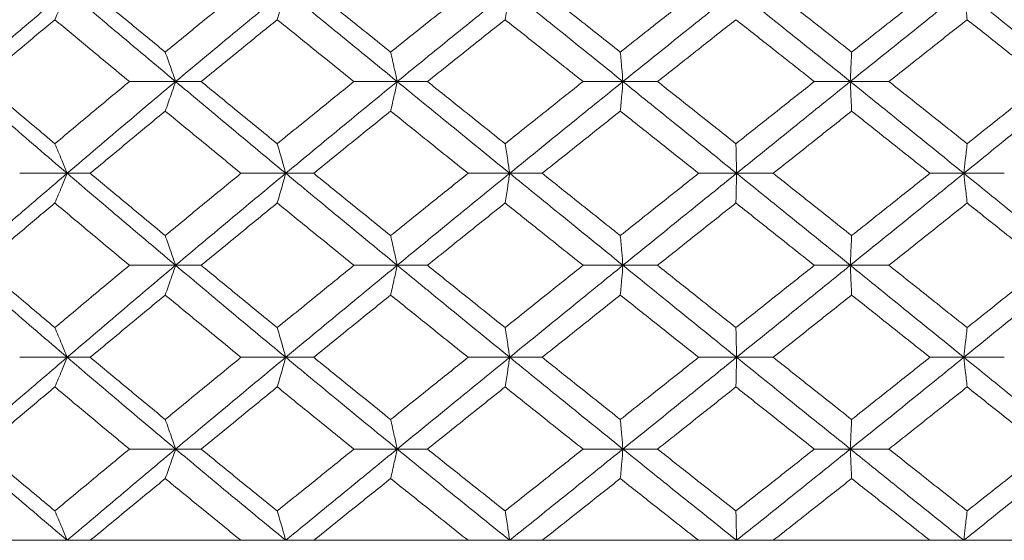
# Model space of a CAD drawing. Header units: inches. Extents: x -4.2 to 22.3, y -10.2 to 17.4.
# Tile 67 of 121: x 5.008 to 5.662, y -0.512 to -0.167. Entities that reach past the tile are written whole.
import ezdxf

# ---------------------------------------------------------------- set-up
doc = ezdxf.new("R2010")
doc.units = ezdxf.units.IN
doc.header["$MEASUREMENT"] = 0

msp = doc.modelspace()

# ---------------------------------------------------------------- linework, layer by layer
at = {"color": 7, "linetype": 'Continuous', "lineweight": 15}
for p, q in [((5.11144, -0.2077), (5.08077, -0.2077)), ((5.11144, -0.2077), (5.12842, -0.2077)), ((5.2586, -0.2077), (5.22987, -0.2077)), ((5.2586, -0.2077), (5.27869, -0.2077)), ((5.4085, -0.2077), (5.38204, -0.2077)), ((5.4085, -0.2077), (5.4315, -0.2077)), ((5.55952, -0.2077), (5.5356, -0.2077)), ((5.55952, -0.2077), (5.58515, -0.2077)), ((5.0394, -0.26866), (5.00788, -0.26866)), ((5.0394, -0.26866), (5.05475, -0.26866)), ((5.18457, -0.26866), (5.15483, -0.26866)), ((5.18457, -0.26866), (5.20314, -0.26866)), ((5.33331, -0.26866), (5.30567, -0.26866)), ((5.33331, -0.26866), (5.35488, -0.26866)), ((5.48398, -0.26866), (5.45875, -0.26866)), ((5.48398, -0.26866), (5.50832, -0.26866)), ((5.63493, -0.26866), (5.61238, -0.26866)), ((5.63493, -0.26866), (5.66178, -0.26866)), ((5.11144, -0.32978), (5.08077, -0.32978)), ((5.11144, -0.32978), (5.12842, -0.32978)), ((5.2586, -0.32978), (5.22987, -0.32978)), ((5.2586, -0.32978), (5.27869, -0.32978)), ((5.4085, -0.32978), (5.38204, -0.32978)), ((5.4085, -0.32978), (5.4315, -0.32978)), ((5.55952, -0.32978), (5.5356, -0.32978)), ((5.55952, -0.32978), (5.58515, -0.32978)), ((5.0394, -0.3909), (5.00788, -0.3909)), ((5.0394, -0.3909), (5.05475, -0.3909)), ((5.18457, -0.3909), (5.15483, -0.3909)), ((5.18457, -0.3909), (5.20314, -0.3909)), ((5.33331, -0.3909), (5.30567, -0.3909)), ((5.33331, -0.3909), (5.35488, -0.3909)), ((5.48398, -0.3909), (5.45875, -0.3909)), ((5.48398, -0.3909), (5.50832, -0.3909)), ((5.63493, -0.3909), (5.61238, -0.3909)), ((5.63493, -0.3909), (5.66178, -0.3909)), ((5.11144, -0.45186), (5.08077, -0.45186)), ((5.11144, -0.45186), (5.12842, -0.45186)), ((5.2586, -0.45186), (5.22987, -0.45186)), ((5.2586, -0.45186), (5.27869, -0.45186)), ((5.4085, -0.45186), (5.38204, -0.45186)), ((5.4085, -0.45186), (5.4315, -0.45186)), ((5.55952, -0.45186), (5.5356, -0.45186)), ((5.55952, -0.45186), (5.58515, -0.45186)), ((4.04171, -0.51248), (5.50971, -0.51248)), ((5.00788, -0.51248), (4.91135, -0.51248)), ((5.15483, -0.51248), (5.05475, -0.51248)), ((5.30567, -0.51248), (5.20314, -0.51248)), ((5.45875, -0.51248), (5.35488, -0.51248)), ((5.61238, -0.51248), (5.50832, -0.51248)), ((5.50971, -0.51248), (6.97771, -0.51248)), ((5.76489, -0.51248), (5.66178, -0.51248))]:
    msp.add_line(p, q, dxfattribs=at)
for points, knots in [([(4.96864, -0.2077), (4.98176, -0.19635), (5.00516, -0.17611), (5.02895, -0.15594), (5.0394, -0.14708)], [0, 0, 0, 0, 0.560759, 1, 1, 1, 1]), ([(5.03125, -0.16659), (5.03201, -0.16479), (5.03355, -0.16119), (5.03627, -0.15471), (5.03821, -0.14997), (5.0394, -0.14708)], [0, 0, 0, 0, 0.279852, 0.559705, 1, 1, 1, 1]), ([(5.11144, -0.2077), (5.09791, -0.19635), (5.07377, -0.17611), (5.04989, -0.15594), (5.0394, -0.14708)], [0, 0, 0, 0, 0.560759, 1, 1, 1, 1]), ([(5.10454, -0.1881), (5.09521, -0.18043), (5.07856, -0.16674), (5.06202, -0.15308), (5.05475, -0.14708)], [0, 0, 0, 0, 0.560541, 1, 1, 1, 1]), ([(5.10454, -0.1881), (5.1139, -0.18043), (5.13059, -0.16674), (5.14743, -0.15308), (5.15483, -0.14708)], [0, 0, 0, 0, 0.560541, 1, 1, 1, 1]), ([(5.11144, -0.2077), (5.12503, -0.19635), (5.14926, -0.17611), (5.1738, -0.15594), (5.18457, -0.14708)], [0, 0, 0, 0, 0.560759, 1, 1, 1, 1]), ([(5.17894, -0.16659), (5.17947, -0.16479), (5.18053, -0.16119), (5.18241, -0.15471), (5.18375, -0.14997), (5.18457, -0.14708)], [0, 0, 0, 0, 0.279852, 0.559704, 1, 1, 1, 1]), ([(5.2586, -0.2077), (5.24472, -0.19635), (5.21997, -0.17611), (5.19538, -0.15594), (5.18457, -0.14708)], [0, 0, 0, 0, 0.560759, 1, 1, 1, 1]), ([(5.25425, -0.1881), (5.24468, -0.18043), (5.22761, -0.16674), (5.21061, -0.15308), (5.20314, -0.14708)], [0, 0, 0, 0, 0.560541, 1, 1, 1, 1]), ([(5.25425, -0.1881), (5.26383, -0.18043), (5.28093, -0.16674), (5.29812, -0.15308), (5.30567, -0.14708)], [0, 0, 0, 0, 0.560541, 1, 1, 1, 1]), ([(5.2586, -0.2077), (5.27251, -0.19635), (5.29732, -0.17611), (5.32233, -0.15594), (5.33331, -0.14708)], [0, 0, 0, 0, 0.560759, 1, 1, 1, 1]), ([(5.33025, -0.16659), (5.33054, -0.16479), (5.33111, -0.16119), (5.33213, -0.15471), (5.33286, -0.14997), (5.33331, -0.14708)], [0, 0, 0, 0, 0.279853, 0.559705, 1, 1, 1, 1]), ([(5.4085, -0.2077), (5.39444, -0.19635), (5.36935, -0.17611), (5.34431, -0.15594), (5.33331, -0.14708)], [0, 0, 0, 0, 0.560759, 1, 1, 1, 1]), ([(5.40675, -0.1881), (5.39706, -0.18043), (5.37976, -0.16674), (5.36248, -0.15308), (5.35488, -0.14708)], [0, 0, 0, 0, 0.560541, 1, 1, 1, 1]), ([(5.40675, -0.1881), (5.41645, -0.18043), (5.43376, -0.16674), (5.45112, -0.15308), (5.45875, -0.14708)], [0, 0, 0, 0, 0.5605412, 1, 1, 1, 1]), ([(5.4085, -0.2077), (5.42259, -0.19635), (5.4477, -0.17611), (5.47291, -0.15594), (5.48398, -0.14708)], [0, 0, 0, 0, 0.560759, 1, 1, 1, 1]), ([(5.55952, -0.2077), (5.54542, -0.19635), (5.52026, -0.17611), (5.49505, -0.15594), (5.48398, -0.14708)], [0, 0, 0, 0, 0.560759, 1, 1, 1, 1]), ([(5.56039, -0.1881), (5.55067, -0.18043), (5.53333, -0.16674), (5.51596, -0.15308), (5.50832, -0.14708)], [0, 0, 0, 0, 0.560541, 1, 1, 1, 1]), ([(5.55952, -0.2077), (5.57362, -0.19635), (5.59876, -0.17611), (5.62389, -0.15594), (5.63493, -0.14708)], [0, 0, 0, 0, 0.560759, 1, 1, 1, 1]), ([(5.56039, -0.1881), (5.5701, -0.18043), (5.58743, -0.16674), (5.60477, -0.15308), (5.61238, -0.14708)], [0, 0, 0, 0, 0.5605412, 1, 1, 1, 1]), ([(5.6371, -0.16659), (5.6369, -0.16479), (5.63649, -0.16119), (5.63576, -0.15471), (5.63525, -0.14997), (5.63493, -0.14708)], [0, 0, 0, 0, 0.279853, 0.559705, 1, 1, 1, 1]), ([(5.70999, -0.2077), (5.69601, -0.19635), (5.67106, -0.17611), (5.64596, -0.15594), (5.63493, -0.14708)], [0, 0, 0, 0, 0.560759, 1, 1, 1, 1]), ([(4.98233, -0.2077), (4.99142, -0.20001), (5.00764, -0.18629), (5.02404, -0.1726), (5.03125, -0.16659)], [0, 0, 0, 0, 0.560476, 1, 1, 1, 1]), ([(5.08077, -0.2077), (5.07148, -0.20001), (5.05492, -0.18629), (5.03848, -0.1726), (5.03125, -0.16659)], [0, 0, 0, 0, 0.560476, 1, 1, 1, 1]), ([(5.12842, -0.2077), (5.13783, -0.20001), (5.1546, -0.18629), (5.17151, -0.1726), (5.17894, -0.16659)], [0, 0, 0, 0, 0.560476, 1, 1, 1, 1]), ([(5.22987, -0.2077), (5.22033, -0.20001), (5.20332, -0.18629), (5.18638, -0.1726), (5.17894, -0.16659)], [0, 0, 0, 0, 0.560476, 1, 1, 1, 1]), ([(5.27869, -0.2077), (5.2883, -0.20001), (5.30545, -0.18629), (5.32268, -0.1726), (5.33025, -0.16659)], [0, 0, 0, 0, 0.560476, 1, 1, 1, 1]), ([(5.38204, -0.2077), (5.37235, -0.20001), (5.35508, -0.18629), (5.33783, -0.1726), (5.33025, -0.16659)], [0, 0, 0, 0, 0.560476, 1, 1, 1, 1]), ([(5.4315, -0.2077), (5.44121, -0.20001), (5.45853, -0.18629), (5.4759, -0.1726), (5.48353, -0.16659)], [0, 0, 0, 0, 0.560476, 1, 1, 1, 1]), ([(5.5356, -0.2077), (5.52588, -0.20001), (5.50853, -0.18629), (5.49117, -0.1726), (5.48353, -0.16659)], [0, 0, 0, 0, 0.560476, 1, 1, 1, 1]), ([(5.58515, -0.2077), (5.59486, -0.20001), (5.61218, -0.18629), (5.62949, -0.1726), (5.6371, -0.16659)], [0, 0, 0, 0, 0.560476, 1, 1, 1, 1]), ([(5.68888, -0.2077), (5.67923, -0.20001), (5.662, -0.18629), (5.6447, -0.1726), (5.6371, -0.16659)], [0, 0, 0, 0, 0.5604759, 1, 1, 1, 1]), ([(5.10454, -0.1881), (5.10519, -0.1899), (5.10648, -0.1935), (5.10879, -0.20002), (5.11043, -0.20478), (5.11144, -0.2077)], [0, 0, 0, 0, 0.279357, 0.55871, 1, 1, 1, 1]), ([(5.25425, -0.1881), (5.25465, -0.1899), (5.25547, -0.1935), (5.25692, -0.20002), (5.25796, -0.20478), (5.2586, -0.2077)], [0, 0, 0, 0, 0.279356, 0.558712, 1, 1, 1, 1]), ([(5.40675, -0.1881), (5.40692, -0.1899), (5.40725, -0.1935), (5.40783, -0.20002), (5.40825, -0.20478), (5.4085, -0.2077)], [0, 0, 0, 0, 0.279354, 0.55871, 1, 1, 1, 1]), ([(5.56039, -0.1881), (5.5603, -0.1899), (5.56014, -0.1935), (5.55985, -0.20002), (5.55965, -0.20478), (5.55952, -0.2077)], [0, 0, 0, 0, 0.279355, 0.55871, 1, 1, 1, 1]), ([(5.0394, -0.26866), (5.02609, -0.25726), (5.00236, -0.23692), (4.97894, -0.21662), (4.96864, -0.2077)], [0, 0, 0, 0, 0.560458, 1, 1, 1, 1]), ([(5.03125, -0.24897), (5.02207, -0.24126), (5.0057, -0.22749), (4.98947, -0.21374), (4.98233, -0.2077)], [0, 0, 0, 0, 0.560339, 1, 1, 1, 1]), ([(5.03125, -0.24897), (5.04046, -0.24126), (5.05689, -0.22749), (5.07348, -0.21374), (5.08077, -0.2077)], [0, 0, 0, 0, 0.5603386, 1, 1, 1, 1]), ([(5.0394, -0.26866), (5.05277, -0.25726), (5.07663, -0.23692), (5.10081, -0.21662), (5.11144, -0.2077)], [0, 0, 0, 0, 0.560458, 1, 1, 1, 1]), ([(5.10454, -0.22733), (5.10519, -0.22553), (5.10648, -0.22192), (5.10878, -0.21539), (5.11043, -0.21062), (5.11144, -0.2077)], [0, 0, 0, 0, 0.279166, 0.558335, 1, 1, 1, 1]), ([(5.18457, -0.26866), (5.17085, -0.25726), (5.14637, -0.23692), (5.1221, -0.21662), (5.11144, -0.2077)], [0, 0, 0, 0, 0.560458, 1, 1, 1, 1]), ([(5.17894, -0.24897), (5.16948, -0.24126), (5.15259, -0.22749), (5.1358, -0.21374), (5.12842, -0.2077)], [0, 0, 0, 0, 0.560339, 1, 1, 1, 1]), ([(5.17894, -0.24897), (5.18842, -0.24126), (5.20535, -0.22749), (5.22238, -0.21374), (5.22987, -0.2077)], [0, 0, 0, 0, 0.560339, 1, 1, 1, 1]), ([(5.18457, -0.26866), (5.19834, -0.25726), (5.22291, -0.23692), (5.2477, -0.21662), (5.2586, -0.2077)], [0, 0, 0, 0, 0.5604579, 1, 1, 1, 1]), ([(5.25425, -0.22733), (5.25465, -0.22553), (5.25547, -0.22192), (5.25692, -0.21539), (5.25796, -0.21062), (5.2586, -0.2077)], [0, 0, 0, 0, 0.279169, 0.558337, 1, 1, 1, 1]), ([(5.33331, -0.26866), (5.31932, -0.25726), (5.29436, -0.23692), (5.26952, -0.21662), (5.2586, -0.2077)], [0, 0, 0, 0, 0.560458, 1, 1, 1, 1]), ([(5.33025, -0.24897), (5.32061, -0.24126), (5.3034, -0.22749), (5.28624, -0.21374), (5.27869, -0.2077)], [0, 0, 0, 0, 0.560339, 1, 1, 1, 1]), ([(5.33025, -0.24897), (5.33991, -0.24126), (5.35714, -0.22749), (5.37443, -0.21374), (5.38204, -0.2077)], [0, 0, 0, 0, 0.560339, 1, 1, 1, 1]), ([(5.33331, -0.26866), (5.34732, -0.25726), (5.37233, -0.23692), (5.39746, -0.21662), (5.4085, -0.2077)], [0, 0, 0, 0, 0.560458, 1, 1, 1, 1]), ([(5.40675, -0.22733), (5.40692, -0.22553), (5.40724, -0.22192), (5.40783, -0.21539), (5.40825, -0.21062), (5.4085, -0.2077)], [0, 0, 0, 0, 0.279167, 0.558336, 1, 1, 1, 1]), ([(5.48398, -0.26866), (5.46987, -0.25726), (5.44471, -0.23692), (5.41956, -0.21662), (5.4085, -0.2077)], [0, 0, 0, 0, 0.560458, 1, 1, 1, 1]), ([(5.48353, -0.24897), (5.47381, -0.24126), (5.45647, -0.22749), (5.43912, -0.21374), (5.4315, -0.2077)], [0, 0, 0, 0, 0.560339, 1, 1, 1, 1]), ([(5.48353, -0.24897), (5.49325, -0.24126), (5.5106, -0.22749), (5.52797, -0.21374), (5.5356, -0.2077)], [0, 0, 0, 0, 0.560339, 1, 1, 1, 1]), ([(5.48398, -0.26866), (5.49809, -0.25726), (5.52326, -0.23692), (5.54845, -0.21662), (5.55952, -0.2077)], [0, 0, 0, 0, 0.560458, 1, 1, 1, 1]), ([(5.56039, -0.22733), (5.5603, -0.22553), (5.56014, -0.22192), (5.55985, -0.21539), (5.55965, -0.21062), (5.55952, -0.2077)], [0, 0, 0, 0, 0.2791642, 0.558333, 1, 1, 1, 1]), ([(5.63493, -0.26866), (5.62087, -0.25726), (5.59577, -0.23692), (5.57059, -0.21662), (5.55952, -0.2077)], [0, 0, 0, 0, 0.560458, 1, 1, 1, 1]), ([(5.6371, -0.24897), (5.62741, -0.24126), (5.61012, -0.22749), (5.59278, -0.21374), (5.58515, -0.2077)], [0, 0, 0, 0, 0.5603389, 1, 1, 1, 1]), ([(5.63493, -0.26866), (5.64898, -0.25726), (5.67404, -0.23692), (5.69902, -0.21662), (5.70999, -0.2077)], [0, 0, 0, 0, 0.560458, 1, 1, 1, 1]), ([(5.6371, -0.24897), (5.64678, -0.24126), (5.66406, -0.22749), (5.6813, -0.21374), (5.68888, -0.2077)], [0, 0, 0, 0, 0.560339, 1, 1, 1, 1]), ([(5.05475, -0.26866), (5.06401, -0.26093), (5.08054, -0.24715), (5.09721, -0.23339), (5.10454, -0.22733)], [0, 0, 0, 0, 0.560273, 1, 1, 1, 1]), ([(5.15483, -0.26866), (5.14541, -0.26093), (5.12859, -0.24715), (5.11189, -0.23339), (5.10454, -0.22733)], [0, 0, 0, 0, 0.560273, 1, 1, 1, 1]), ([(5.20314, -0.26866), (5.21266, -0.26093), (5.22964, -0.24715), (5.24673, -0.23339), (5.25425, -0.22733)], [0, 0, 0, 0, 0.5602733, 1, 1, 1, 1]), ([(5.30567, -0.26866), (5.29605, -0.26093), (5.27888, -0.24715), (5.26177, -0.23339), (5.25425, -0.22733)], [0, 0, 0, 0, 0.5602732, 1, 1, 1, 1]), ([(5.35488, -0.26866), (5.36456, -0.26093), (5.38182, -0.24715), (5.39914, -0.23339), (5.40675, -0.22733)], [0, 0, 0, 0, 0.5602732, 1, 1, 1, 1]), ([(5.45875, -0.26866), (5.44904, -0.26093), (5.4317, -0.24715), (5.41437, -0.23339), (5.40675, -0.22733)], [0, 0, 0, 0, 0.560273, 1, 1, 1, 1]), ([(5.50832, -0.26866), (5.51804, -0.26093), (5.5354, -0.24715), (5.55275, -0.23339), (5.56039, -0.22733)], [0, 0, 0, 0, 0.560273, 1, 1, 1, 1]), ([(5.61238, -0.26866), (5.60268, -0.26093), (5.58537, -0.24715), (5.56802, -0.23339), (5.56039, -0.22733)], [0, 0, 0, 0, 0.560273, 1, 1, 1, 1]), ([(5.03125, -0.24897), (5.03201, -0.25077), (5.03354, -0.25439), (5.03626, -0.26093), (5.0382, -0.26572), (5.0394, -0.26866)], [0, 0, 0, 0, 0.278867, 0.557739, 1, 1, 1, 1]), ([(5.17894, -0.24897), (5.17947, -0.25077), (5.18052, -0.25439), (5.1824, -0.26093), (5.18375, -0.26572), (5.18457, -0.26866)], [0, 0, 0, 0, 0.2788674, 0.5577373, 1, 1, 1, 1]), ([(5.33025, -0.24897), (5.33054, -0.25077), (5.33111, -0.25439), (5.33213, -0.26093), (5.33286, -0.26572), (5.33331, -0.26866)], [0, 0, 0, 0, 0.2788707, 0.5577393, 1, 1, 1, 1]), ([(5.48353, -0.24897), (5.48357, -0.25077), (5.48366, -0.25439), (5.48381, -0.26093), (5.48391, -0.26572), (5.48398, -0.26866)], [0, 0, 0, 0, 0.278869, 0.55774, 1, 1, 1, 1]), ([(5.6371, -0.24897), (5.6369, -0.25077), (5.63649, -0.25439), (5.63576, -0.26093), (5.63525, -0.26572), (5.63493, -0.26866)], [0, 0, 0, 0, 0.278869, 0.557737, 1, 1, 1, 1]), ([(4.96864, -0.32978), (4.98176, -0.31836), (5.00517, -0.29798), (5.02894, -0.27761), (5.0394, -0.26866)], [0, 0, 0, 0, 0.560155, 1, 1, 1, 1]), ([(5.03125, -0.28836), (5.03201, -0.28655), (5.03354, -0.28294), (5.03626, -0.27639), (5.0382, -0.2716), (5.0394, -0.26866)], [0, 0, 0, 0, 0.2787768, 0.557549, 1, 1, 1, 1]), ([(5.11144, -0.32978), (5.09791, -0.31836), (5.07376, -0.29798), (5.04989, -0.27761), (5.0394, -0.26866)], [0, 0, 0, 0, 0.560155, 1, 1, 1, 1]), ([(5.10454, -0.31006), (5.09521, -0.30232), (5.07855, -0.28852), (5.06202, -0.27472), (5.05475, -0.26866)], [0, 0, 0, 0, 0.560136, 1, 1, 1, 1]), ([(5.10454, -0.31006), (5.1139, -0.30232), (5.1306, -0.28852), (5.14743, -0.27472), (5.15483, -0.26866)], [0, 0, 0, 0, 0.560137, 1, 1, 1, 1]), ([(5.11144, -0.32978), (5.12502, -0.31836), (5.14928, -0.29798), (5.17379, -0.27761), (5.18457, -0.26866)], [0, 0, 0, 0, 0.560155, 1, 1, 1, 1]), ([(5.17894, -0.28836), (5.17947, -0.28655), (5.18052, -0.28294), (5.1824, -0.27639), (5.18375, -0.2716), (5.18457, -0.26866)], [0, 0, 0, 0, 0.278773, 0.557549, 1, 1, 1, 1]), ([(5.2586, -0.32978), (5.24472, -0.31836), (5.21996, -0.29798), (5.19538, -0.27761), (5.18457, -0.26866)], [0, 0, 0, 0, 0.560155, 1, 1, 1, 1]), ([(5.25425, -0.31006), (5.24468, -0.30232), (5.22761, -0.28852), (5.21061, -0.27472), (5.20314, -0.26866)], [0, 0, 0, 0, 0.560137, 1, 1, 1, 1]), ([(5.25425, -0.31006), (5.26383, -0.30232), (5.28093, -0.28852), (5.29812, -0.27472), (5.30567, -0.26866)], [0, 0, 0, 0, 0.560137, 1, 1, 1, 1]), ([(5.2586, -0.32978), (5.2725, -0.31836), (5.29733, -0.29798), (5.32232, -0.27761), (5.33331, -0.26866)], [0, 0, 0, 0, 0.560155, 1, 1, 1, 1]), ([(5.33025, -0.28836), (5.33054, -0.28655), (5.33111, -0.28294), (5.33213, -0.27639), (5.33286, -0.2716), (5.33331, -0.26866)], [0, 0, 0, 0, 0.2787778, 0.5575501, 1, 1, 1, 1]), ([(5.4085, -0.32978), (5.39444, -0.31836), (5.36933, -0.29798), (5.34431, -0.27761), (5.33331, -0.26866)], [0, 0, 0, 0, 0.5601553, 1, 1, 1, 1]), ([(5.40675, -0.31006), (5.39706, -0.30232), (5.37975, -0.28852), (5.36248, -0.27472), (5.35488, -0.26866)], [0, 0, 0, 0, 0.560137, 1, 1, 1, 1]), ([(5.40675, -0.31006), (5.41645, -0.30232), (5.43377, -0.28852), (5.45112, -0.27472), (5.45875, -0.26866)], [0, 0, 0, 0, 0.560137, 1, 1, 1, 1]), ([(5.4085, -0.32978), (5.42258, -0.31836), (5.44772, -0.29798), (5.4729, -0.27761), (5.48398, -0.26866)], [0, 0, 0, 0, 0.560155, 1, 1, 1, 1]), ([(5.48353, -0.28836), (5.48357, -0.28655), (5.48366, -0.28294), (5.48381, -0.27639), (5.48391, -0.2716), (5.48398, -0.26866)], [0, 0, 0, 0, 0.2787772, 0.5575521, 1, 1, 1, 1]), ([(5.55952, -0.32978), (5.54542, -0.31836), (5.52025, -0.29798), (5.49506, -0.27761), (5.48398, -0.26866)], [0, 0, 0, 0, 0.560155, 1, 1, 1, 1]), ([(5.56039, -0.31006), (5.55067, -0.30232), (5.53332, -0.28852), (5.51596, -0.27472), (5.50832, -0.26866)], [0, 0, 0, 0, 0.560137, 1, 1, 1, 1]), ([(5.55952, -0.32978), (5.57362, -0.31836), (5.59878, -0.29798), (5.62389, -0.27761), (5.63493, -0.26866)], [0, 0, 0, 0, 0.560155, 1, 1, 1, 1]), ([(5.56039, -0.31006), (5.5701, -0.30232), (5.58744, -0.28852), (5.60476, -0.27472), (5.61238, -0.26866)], [0, 0, 0, 0, 0.560137, 1, 1, 1, 1]), ([(5.6371, -0.28836), (5.6369, -0.28655), (5.63649, -0.28294), (5.63577, -0.27639), (5.63525, -0.2716), (5.63493, -0.26866)], [0, 0, 0, 0, 0.278773, 0.557552, 1, 1, 1, 1]), ([(5.70999, -0.32978), (5.69601, -0.31836), (5.67105, -0.29798), (5.64596, -0.27761), (5.63493, -0.26866)], [0, 0, 0, 0, 0.560155, 1, 1, 1, 1]), ([(4.98233, -0.32978), (4.99142, -0.32205), (5.00765, -0.30824), (5.02404, -0.29443), (5.03125, -0.28836)], [0, 0, 0, 0, 0.5600706, 1, 1, 1, 1]), ([(5.08077, -0.32978), (5.07149, -0.32205), (5.05491, -0.30824), (5.03848, -0.29443), (5.03125, -0.28836)], [0, 0, 0, 0, 0.560071, 1, 1, 1, 1]), ([(5.12842, -0.32978), (5.13782, -0.32205), (5.15461, -0.30824), (5.1715, -0.29443), (5.17894, -0.28836)], [0, 0, 0, 0, 0.560071, 1, 1, 1, 1]), ([(5.22987, -0.32978), (5.22034, -0.32205), (5.20331, -0.30824), (5.18639, -0.29443), (5.17894, -0.28836)], [0, 0, 0, 0, 0.56007, 1, 1, 1, 1]), ([(5.27869, -0.32978), (5.2883, -0.32205), (5.30546, -0.30824), (5.32268, -0.29443), (5.33025, -0.28836)], [0, 0, 0, 0, 0.5600707, 1, 1, 1, 1]), ([(5.38204, -0.32978), (5.37236, -0.32205), (5.35507, -0.30824), (5.33784, -0.29443), (5.33025, -0.28836)], [0, 0, 0, 0, 0.560071, 1, 1, 1, 1]), ([(5.4315, -0.32978), (5.44121, -0.32205), (5.45854, -0.30824), (5.4759, -0.29443), (5.48353, -0.28836)], [0, 0, 0, 0, 0.5600707, 1, 1, 1, 1]), ([(5.5356, -0.32978), (5.52588, -0.32205), (5.50853, -0.30824), (5.49117, -0.29443), (5.48353, -0.28836)], [0, 0, 0, 0, 0.560071, 1, 1, 1, 1]), ([(5.58515, -0.32978), (5.59486, -0.32205), (5.61219, -0.30824), (5.62949, -0.29443), (5.6371, -0.28836)], [0, 0, 0, 0, 0.560071, 1, 1, 1, 1]), ([(5.68888, -0.32978), (5.67923, -0.32205), (5.66199, -0.30824), (5.6447, -0.29443), (5.6371, -0.28836)], [0, 0, 0, 0, 0.560071, 1, 1, 1, 1]), ([(5.10454, -0.31006), (5.10518, -0.31186), (5.10648, -0.31548), (5.10878, -0.32204), (5.11043, -0.32684), (5.11144, -0.32978)], [0, 0, 0, 0, 0.2786754, 0.5573503, 1, 1, 1, 1]), ([(5.25425, -0.31006), (5.25465, -0.31186), (5.25547, -0.31548), (5.25692, -0.32204), (5.25796, -0.32684), (5.2586, -0.32978)], [0, 0, 0, 0, 0.278677, 0.557351, 1, 1, 1, 1]), ([(5.40675, -0.31006), (5.40692, -0.31186), (5.40724, -0.31548), (5.40783, -0.32204), (5.40825, -0.32684), (5.4085, -0.32978)], [0, 0, 0, 0, 0.278674, 0.55735, 1, 1, 1, 1]), ([(5.56039, -0.31006), (5.5603, -0.31186), (5.56014, -0.31548), (5.55985, -0.32204), (5.55965, -0.32684), (5.55952, -0.32978)], [0, 0, 0, 0, 0.278676, 0.557351, 1, 1, 1, 1]), ([(5.0394, -0.3909), (5.0261, -0.3795), (5.00234, -0.35913), (4.97894, -0.33875), (4.96864, -0.32978)], [0, 0, 0, 0, 0.559853, 1, 1, 1, 1]), ([(5.03125, -0.3712), (5.02208, -0.36347), (5.00569, -0.34966), (4.98947, -0.33586), (4.98233, -0.32978)], [0, 0, 0, 0, 0.559933, 1, 1, 1, 1]), ([(5.03125, -0.3712), (5.04045, -0.36347), (5.05689, -0.34966), (5.07347, -0.33586), (5.08077, -0.32978)], [0, 0, 0, 0, 0.559933, 1, 1, 1, 1]), ([(5.0394, -0.3909), (5.05276, -0.3795), (5.07664, -0.35913), (5.1008, -0.33875), (5.11144, -0.32978)], [0, 0, 0, 0, 0.5598528, 1, 1, 1, 1]), ([(5.10454, -0.3495), (5.10518, -0.34769), (5.10648, -0.34408), (5.10878, -0.33752), (5.11043, -0.33272), (5.11144, -0.32978)], [0, 0, 0, 0, 0.278675, 0.557352, 1, 1, 1, 1]), ([(5.18457, -0.3909), (5.17085, -0.3795), (5.14635, -0.35913), (5.12211, -0.33875), (5.11144, -0.32978)], [0, 0, 0, 0, 0.559853, 1, 1, 1, 1]), ([(5.17894, -0.3712), (5.16948, -0.36347), (5.15259, -0.34966), (5.13581, -0.33586), (5.12842, -0.32978)], [0, 0, 0, 0, 0.559933, 1, 1, 1, 1]), ([(5.17894, -0.3712), (5.18842, -0.36347), (5.20535, -0.34966), (5.22238, -0.33586), (5.22987, -0.32978)], [0, 0, 0, 0, 0.559933, 1, 1, 1, 1]), ([(5.18457, -0.3909), (5.19834, -0.3795), (5.22292, -0.35913), (5.24769, -0.33875), (5.2586, -0.32978)], [0, 0, 0, 0, 0.559853, 1, 1, 1, 1]), ([(5.25425, -0.3495), (5.25465, -0.34769), (5.25547, -0.34408), (5.25692, -0.33752), (5.25796, -0.33272), (5.2586, -0.32978)], [0, 0, 0, 0, 0.278677, 0.557352, 1, 1, 1, 1]), ([(5.33331, -0.3909), (5.31932, -0.3795), (5.29434, -0.35913), (5.26952, -0.33875), (5.2586, -0.32978)], [0, 0, 0, 0, 0.559853, 1, 1, 1, 1]), ([(5.33025, -0.3712), (5.32061, -0.36347), (5.30339, -0.34966), (5.28624, -0.33586), (5.27869, -0.32978)], [0, 0, 0, 0, 0.559933, 1, 1, 1, 1]), ([(5.33025, -0.3712), (5.33991, -0.36347), (5.35715, -0.34966), (5.37443, -0.33586), (5.38204, -0.32978)], [0, 0, 0, 0, 0.559933, 1, 1, 1, 1]), ([(5.33331, -0.3909), (5.34732, -0.3795), (5.37234, -0.35913), (5.39745, -0.33875), (5.4085, -0.32978)], [0, 0, 0, 0, 0.559853, 1, 1, 1, 1]), ([(5.40675, -0.3495), (5.40692, -0.34769), (5.40724, -0.34408), (5.40783, -0.33752), (5.40825, -0.33272), (5.4085, -0.32978)], [0, 0, 0, 0, 0.2786745, 0.5573512, 1, 1, 1, 1]), ([(5.48398, -0.3909), (5.46988, -0.3795), (5.44469, -0.35913), (5.41957, -0.33875), (5.4085, -0.32978)], [0, 0, 0, 0, 0.559853, 1, 1, 1, 1]), ([(5.48353, -0.3712), (5.47381, -0.36347), (5.45646, -0.34966), (5.43912, -0.33586), (5.4315, -0.32978)], [0, 0, 0, 0, 0.559933, 1, 1, 1, 1]), ([(5.48353, -0.3712), (5.49325, -0.36347), (5.51061, -0.34966), (5.52797, -0.33586), (5.5356, -0.32978)], [0, 0, 0, 0, 0.559933, 1, 1, 1, 1]), ([(5.48398, -0.3909), (5.49808, -0.3795), (5.52327, -0.35913), (5.54844, -0.33875), (5.55952, -0.32978)], [0, 0, 0, 0, 0.559853, 1, 1, 1, 1]), ([(5.56039, -0.3495), (5.5603, -0.34769), (5.56014, -0.34408), (5.55985, -0.33752), (5.55965, -0.33272), (5.55952, -0.32978)], [0, 0, 0, 0, 0.278676, 0.557353, 1, 1, 1, 1]), ([(5.63493, -0.3909), (5.62087, -0.3795), (5.59576, -0.35913), (5.5706, -0.33875), (5.55952, -0.32978)], [0, 0, 0, 0, 0.559853, 1, 1, 1, 1]), ([(5.6371, -0.3712), (5.62741, -0.36347), (5.61011, -0.34966), (5.59278, -0.33586), (5.58515, -0.32978)], [0, 0, 0, 0, 0.5599335, 1, 1, 1, 1]), ([(5.63493, -0.3909), (5.64897, -0.3795), (5.67405, -0.35913), (5.69901, -0.33875), (5.70999, -0.32978)], [0, 0, 0, 0, 0.559853, 1, 1, 1, 1]), ([(5.6371, -0.3712), (5.64678, -0.36347), (5.66407, -0.34966), (5.6813, -0.33586), (5.68888, -0.32978)], [0, 0, 0, 0, 0.559934, 1, 1, 1, 1]), ([(5.05475, -0.3909), (5.06401, -0.38318), (5.08054, -0.36938), (5.09721, -0.35558), (5.10454, -0.3495)], [0, 0, 0, 0, 0.559868, 1, 1, 1, 1]), ([(5.15483, -0.3909), (5.14541, -0.38318), (5.12859, -0.36938), (5.11189, -0.35558), (5.10454, -0.3495)], [0, 0, 0, 0, 0.5598675, 1, 1, 1, 1]), ([(5.20314, -0.3909), (5.21265, -0.38318), (5.22965, -0.36938), (5.24673, -0.35558), (5.25425, -0.3495)], [0, 0, 0, 0, 0.559868, 1, 1, 1, 1]), ([(5.30567, -0.3909), (5.29605, -0.38318), (5.27887, -0.36938), (5.26177, -0.35558), (5.25425, -0.3495)], [0, 0, 0, 0, 0.559867, 1, 1, 1, 1]), ([(5.35488, -0.3909), (5.36455, -0.38318), (5.38183, -0.36938), (5.39913, -0.35558), (5.40675, -0.3495)], [0, 0, 0, 0, 0.5598676, 1, 1, 1, 1]), ([(5.45875, -0.3909), (5.44904, -0.38318), (5.43169, -0.36938), (5.41437, -0.35558), (5.40675, -0.3495)], [0, 0, 0, 0, 0.559868, 1, 1, 1, 1]), ([(5.50832, -0.3909), (5.51804, -0.38318), (5.5354, -0.36938), (5.55275, -0.35558), (5.56039, -0.3495)], [0, 0, 0, 0, 0.559868, 1, 1, 1, 1]), ([(5.61238, -0.3909), (5.60268, -0.38318), (5.58536, -0.36938), (5.56802, -0.35558), (5.56039, -0.3495)], [0, 0, 0, 0, 0.559868, 1, 1, 1, 1]), ([(5.03125, -0.3712), (5.03201, -0.37301), (5.03354, -0.37662), (5.03626, -0.38317), (5.0382, -0.38796), (5.0394, -0.3909)], [0, 0, 0, 0, 0.278775, 0.557549, 1, 1, 1, 1]), ([(5.17894, -0.3712), (5.17947, -0.37301), (5.18052, -0.37662), (5.1824, -0.38317), (5.18375, -0.38796), (5.18457, -0.3909)], [0, 0, 0, 0, 0.2787713, 0.5575486, 1, 1, 1, 1]), ([(5.33025, -0.3712), (5.33054, -0.37301), (5.33111, -0.37662), (5.33213, -0.38317), (5.33286, -0.38796), (5.33331, -0.3909)], [0, 0, 0, 0, 0.278776, 0.55755, 1, 1, 1, 1]), ([(5.48353, -0.3712), (5.48357, -0.37301), (5.48366, -0.37662), (5.48381, -0.38317), (5.48391, -0.38796), (5.48398, -0.3909)], [0, 0, 0, 0, 0.278776, 0.557552, 1, 1, 1, 1]), ([(5.6371, -0.3712), (5.6369, -0.37301), (5.63649, -0.37662), (5.63577, -0.38317), (5.63525, -0.38796), (5.63493, -0.3909)], [0, 0, 0, 0, 0.278772, 0.557552, 1, 1, 1, 1]), ([(4.96864, -0.45186), (4.98176, -0.4405), (5.00519, -0.4202), (5.02894, -0.39986), (5.0394, -0.3909)], [0, 0, 0, 0, 0.55955, 1, 1, 1, 1]), ([(5.03125, -0.41059), (5.03201, -0.40878), (5.03354, -0.40517), (5.03626, -0.39863), (5.0382, -0.39384), (5.0394, -0.3909)], [0, 0, 0, 0, 0.278869, 0.55774, 1, 1, 1, 1]), ([(5.11144, -0.45186), (5.09791, -0.4405), (5.07374, -0.4202), (5.0499, -0.39986), (5.0394, -0.3909)], [0, 0, 0, 0, 0.55955, 1, 1, 1, 1]), ([(5.10454, -0.43223), (5.09521, -0.42452), (5.07854, -0.41075), (5.06203, -0.39697), (5.05475, -0.3909)], [0, 0, 0, 0, 0.55973, 1, 1, 1, 1]), ([(5.10454, -0.43223), (5.11389, -0.42452), (5.13061, -0.41075), (5.14743, -0.39697), (5.15483, -0.3909)], [0, 0, 0, 0, 0.55973, 1, 1, 1, 1]), ([(5.11144, -0.45186), (5.12502, -0.4405), (5.14929, -0.4202), (5.17378, -0.39986), (5.18457, -0.3909)], [0, 0, 0, 0, 0.55955, 1, 1, 1, 1]), ([(5.17894, -0.41059), (5.17947, -0.40878), (5.18052, -0.40517), (5.1824, -0.39863), (5.18375, -0.39384), (5.18457, -0.3909)], [0, 0, 0, 0, 0.278869, 0.557739, 1, 1, 1, 1]), ([(5.2586, -0.45186), (5.24473, -0.4405), (5.21994, -0.4202), (5.19539, -0.39986), (5.18457, -0.3909)], [0, 0, 0, 0, 0.55955, 1, 1, 1, 1]), ([(5.25425, -0.43223), (5.24468, -0.42452), (5.2276, -0.41075), (5.21062, -0.39697), (5.20314, -0.3909)], [0, 0, 0, 0, 0.55973, 1, 1, 1, 1]), ([(5.25425, -0.43223), (5.26382, -0.42452), (5.28094, -0.41075), (5.29811, -0.39697), (5.30567, -0.3909)], [0, 0, 0, 0, 0.55973, 1, 1, 1, 1]), ([(5.2586, -0.45186), (5.2725, -0.4405), (5.29735, -0.4202), (5.32231, -0.39986), (5.33331, -0.3909)], [0, 0, 0, 0, 0.55955, 1, 1, 1, 1]), ([(5.33025, -0.41059), (5.33054, -0.40878), (5.33111, -0.40517), (5.33213, -0.39863), (5.33286, -0.39384), (5.33331, -0.3909)], [0, 0, 0, 0, 0.278872, 0.557741, 1, 1, 1, 1]), ([(5.4085, -0.45186), (5.39445, -0.4405), (5.36932, -0.4202), (5.34432, -0.39986), (5.33331, -0.3909)], [0, 0, 0, 0, 0.55955, 1, 1, 1, 1]), ([(5.40675, -0.43223), (5.39706, -0.42452), (5.37974, -0.41075), (5.36248, -0.39697), (5.35488, -0.3909)], [0, 0, 0, 0, 0.55973, 1, 1, 1, 1]), ([(5.40675, -0.43223), (5.41645, -0.42452), (5.43378, -0.41075), (5.45112, -0.39697), (5.45875, -0.3909)], [0, 0, 0, 0, 0.55973, 1, 1, 1, 1]), ([(5.4085, -0.45186), (5.42258, -0.4405), (5.44773, -0.4202), (5.47289, -0.39986), (5.48398, -0.3909)], [0, 0, 0, 0, 0.55955, 1, 1, 1, 1]), ([(5.48353, -0.41059), (5.48357, -0.40878), (5.48366, -0.40517), (5.48381, -0.39863), (5.48391, -0.39384), (5.48398, -0.3909)], [0, 0, 0, 0, 0.278871, 0.557741, 1, 1, 1, 1]), ([(5.55952, -0.45186), (5.54543, -0.4405), (5.52023, -0.4202), (5.49506, -0.39986), (5.48398, -0.3909)], [0, 0, 0, 0, 0.55955, 1, 1, 1, 1]), ([(5.56039, -0.43223), (5.55067, -0.42452), (5.53331, -0.41075), (5.51596, -0.39697), (5.50832, -0.3909)], [0, 0, 0, 0, 0.55973, 1, 1, 1, 1]), ([(5.55952, -0.45186), (5.57361, -0.4405), (5.59879, -0.4202), (5.62388, -0.39986), (5.63493, -0.3909)], [0, 0, 0, 0, 0.55955, 1, 1, 1, 1]), ([(5.56039, -0.43223), (5.5701, -0.42452), (5.58745, -0.41075), (5.60476, -0.39697), (5.61238, -0.3909)], [0, 0, 0, 0, 0.55973, 1, 1, 1, 1]), ([(5.6371, -0.41059), (5.6369, -0.40878), (5.63649, -0.40517), (5.63576, -0.39863), (5.63525, -0.39384), (5.63493, -0.3909)], [0, 0, 0, 0, 0.278871, 0.557738, 1, 1, 1, 1]), ([(5.70999, -0.45186), (5.69602, -0.4405), (5.67103, -0.4202), (5.64597, -0.39986), (5.63493, -0.3909)], [0, 0, 0, 0, 0.55955, 1, 1, 1, 1]), ([(4.98233, -0.45186), (4.99142, -0.44416), (5.00766, -0.43042), (5.02404, -0.41665), (5.03125, -0.41059)], [0, 0, 0, 0, 0.559665, 1, 1, 1, 1]), ([(5.08077, -0.45186), (5.07149, -0.44416), (5.05491, -0.43042), (5.03848, -0.41665), (5.03125, -0.41059)], [0, 0, 0, 0, 0.5596648, 1, 1, 1, 1]), ([(5.12842, -0.45186), (5.13782, -0.44416), (5.15461, -0.43042), (5.1715, -0.41665), (5.17894, -0.41059)], [0, 0, 0, 0, 0.5596651, 1, 1, 1, 1]), ([(5.22987, -0.45186), (5.22034, -0.44416), (5.20331, -0.43042), (5.18639, -0.41665), (5.17894, -0.41059)], [0, 0, 0, 0, 0.5596652, 1, 1, 1, 1]), ([(5.27869, -0.45186), (5.2883, -0.44416), (5.30546, -0.43042), (5.32267, -0.41665), (5.33025, -0.41059)], [0, 0, 0, 0, 0.5596648, 1, 1, 1, 1]), ([(5.38204, -0.45186), (5.37236, -0.44416), (5.35507, -0.43042), (5.33784, -0.41665), (5.33025, -0.41059)], [0, 0, 0, 0, 0.5596651, 1, 1, 1, 1]), ([(5.4315, -0.45186), (5.4412, -0.44416), (5.45855, -0.43042), (5.47589, -0.41665), (5.48353, -0.41059)], [0, 0, 0, 0, 0.559665, 1, 1, 1, 1]), ([(5.5356, -0.45186), (5.52588, -0.44416), (5.50852, -0.43042), (5.49117, -0.41665), (5.48353, -0.41059)], [0, 0, 0, 0, 0.559665, 1, 1, 1, 1]), ([(5.58515, -0.45186), (5.59486, -0.44416), (5.6122, -0.43042), (5.62949, -0.41665), (5.6371, -0.41059)], [0, 0, 0, 0, 0.559665, 1, 1, 1, 1]), ([(5.68888, -0.45186), (5.67923, -0.44416), (5.66199, -0.43042), (5.64471, -0.41665), (5.6371, -0.41059)], [0, 0, 0, 0, 0.5596649, 1, 1, 1, 1]), ([(5.10454, -0.43223), (5.10519, -0.43403), (5.10648, -0.43764), (5.10878, -0.44416), (5.11043, -0.44894), (5.11144, -0.45186)], [0, 0, 0, 0, 0.2791673, 0.5583334, 1, 1, 1, 1]), ([(5.25425, -0.43223), (5.25465, -0.43403), (5.25547, -0.43764), (5.25692, -0.44416), (5.25796, -0.44894), (5.2586, -0.45186)], [0, 0, 0, 0, 0.279171, 0.558336, 1, 1, 1, 1]), ([(5.40675, -0.43223), (5.40692, -0.43403), (5.40724, -0.43764), (5.40783, -0.44416), (5.40825, -0.44894), (5.4085, -0.45186)], [0, 0, 0, 0, 0.279168, 0.5583347, 1, 1, 1, 1]), ([(5.56039, -0.43223), (5.5603, -0.43403), (5.56014, -0.43764), (5.55985, -0.44416), (5.55965, -0.44894), (5.55952, -0.45186)], [0, 0, 0, 0, 0.2791656, 0.5583316, 1, 1, 1, 1]), ([(5.0394, -0.51248), (5.0261, -0.5012), (5.00233, -0.48102), (4.97895, -0.46078), (4.96864, -0.45186)], [0, 0, 0, 0, 0.5592483, 1, 1, 1, 1]), ([(5.03125, -0.49297), (5.02208, -0.48531), (5.00569, -0.47162), (4.98947, -0.4579), (4.98233, -0.45186)], [0, 0, 0, 0, 0.5595271, 1, 1, 1, 1]), ([(5.03125, -0.49297), (5.04045, -0.48531), (5.0569, -0.47162), (5.07347, -0.4579), (5.08077, -0.45186)], [0, 0, 0, 0, 0.559527, 1, 1, 1, 1]), ([(5.0394, -0.51248), (5.05276, -0.5012), (5.07665, -0.48102), (5.1008, -0.46078), (5.11144, -0.45186)], [0, 0, 0, 0, 0.559248, 1, 1, 1, 1]), ([(5.10454, -0.47146), (5.10519, -0.46966), (5.10648, -0.46606), (5.10879, -0.45954), (5.11043, -0.45478), (5.11144, -0.45186)], [0, 0, 0, 0, 0.279359, 0.558712, 1, 1, 1, 1]), ([(5.18457, -0.51248), (5.17086, -0.5012), (5.14634, -0.48102), (5.12211, -0.46078), (5.11144, -0.45186)], [0, 0, 0, 0, 0.559248, 1, 1, 1, 1]), ([(5.17894, -0.49297), (5.16948, -0.48531), (5.15258, -0.47162), (5.13581, -0.4579), (5.12842, -0.45186)], [0, 0, 0, 0, 0.559528, 1, 1, 1, 1]), ([(5.17894, -0.49297), (5.18842, -0.48531), (5.20536, -0.47162), (5.22237, -0.4579), (5.22987, -0.45186)], [0, 0, 0, 0, 0.5595276, 1, 1, 1, 1]), ([(5.18457, -0.51248), (5.19833, -0.5012), (5.22294, -0.48102), (5.24769, -0.46078), (5.2586, -0.45186)], [0, 0, 0, 0, 0.559249, 1, 1, 1, 1]), ([(5.25425, -0.47146), (5.25465, -0.46966), (5.25547, -0.46606), (5.25692, -0.45954), (5.25796, -0.45478), (5.2586, -0.45186)], [0, 0, 0, 0, 0.279358, 0.558714, 1, 1, 1, 1]), ([(5.33331, -0.51248), (5.31933, -0.5012), (5.29433, -0.48102), (5.26953, -0.46078), (5.2586, -0.45186)], [0, 0, 0, 0, 0.559248, 1, 1, 1, 1]), ([(5.33025, -0.49297), (5.32061, -0.48531), (5.30339, -0.47162), (5.28624, -0.4579), (5.27869, -0.45186)], [0, 0, 0, 0, 0.559528, 1, 1, 1, 1]), ([(5.33025, -0.49297), (5.3399, -0.48531), (5.35715, -0.47162), (5.37443, -0.4579), (5.38204, -0.45186)], [0, 0, 0, 0, 0.5595273, 1, 1, 1, 1]), ([(5.33331, -0.51248), (5.34731, -0.5012), (5.37236, -0.48102), (5.39745, -0.46078), (5.4085, -0.45186)], [0, 0, 0, 0, 0.559248, 1, 1, 1, 1]), ([(5.40675, -0.47146), (5.40692, -0.46966), (5.40725, -0.46606), (5.40783, -0.45954), (5.40825, -0.45478), (5.4085, -0.45186)], [0, 0, 0, 0, 0.279357, 0.558712, 1, 1, 1, 1]), ([(5.48398, -0.51248), (5.46988, -0.5012), (5.44468, -0.48102), (5.41957, -0.46078), (5.4085, -0.45186)], [0, 0, 0, 0, 0.559248, 1, 1, 1, 1]), ([(5.48353, -0.49297), (5.47382, -0.48531), (5.45645, -0.47162), (5.43913, -0.4579), (5.4315, -0.45186)], [0, 0, 0, 0, 0.559527, 1, 1, 1, 1]), ([(5.48353, -0.49297), (5.49325, -0.48531), (5.51062, -0.47162), (5.52796, -0.4579), (5.5356, -0.45186)], [0, 0, 0, 0, 0.559527, 1, 1, 1, 1]), ([(5.48398, -0.51248), (5.49808, -0.5012), (5.52329, -0.48102), (5.54844, -0.46078), (5.55952, -0.45186)], [0, 0, 0, 0, 0.5592483, 1, 1, 1, 1]), ([(5.56039, -0.47146), (5.5603, -0.46966), (5.56014, -0.46606), (5.55985, -0.45954), (5.55965, -0.45478), (5.55952, -0.45186)], [0, 0, 0, 0, 0.2793574, 0.5587122, 1, 1, 1, 1]), ([(5.63493, -0.51248), (5.62087, -0.5012), (5.59574, -0.48102), (5.5706, -0.46078), (5.55952, -0.45186)], [0, 0, 0, 0, 0.559248, 1, 1, 1, 1]), ([(5.6371, -0.49297), (5.62741, -0.48531), (5.6101, -0.47162), (5.59278, -0.4579), (5.58515, -0.45186)], [0, 0, 0, 0, 0.559527, 1, 1, 1, 1]), ([(5.63493, -0.51248), (5.64897, -0.5012), (5.67407, -0.48102), (5.699, -0.46078), (5.70999, -0.45186)], [0, 0, 0, 0, 0.559248, 1, 1, 1, 1]), ([(5.6371, -0.49297), (5.64678, -0.48531), (5.66407, -0.47162), (5.6813, -0.4579), (5.68888, -0.45186)], [0, 0, 0, 0, 0.559527, 1, 1, 1, 1]), ([(5.05475, -0.51248), (5.06401, -0.50484), (5.08055, -0.49118), (5.0972, -0.47749), (5.10454, -0.47146)], [0, 0, 0, 0, 0.559462, 1, 1, 1, 1]), ([(5.15483, -0.51248), (5.14541, -0.50484), (5.12858, -0.49118), (5.11189, -0.47749), (5.10454, -0.47146)], [0, 0, 0, 0, 0.559462, 1, 1, 1, 1]), ([(5.20314, -0.51248), (5.21265, -0.50484), (5.22966, -0.49118), (5.24673, -0.47749), (5.25425, -0.47146)], [0, 0, 0, 0, 0.559462, 1, 1, 1, 1]), ([(5.30567, -0.51248), (5.29606, -0.50484), (5.27887, -0.49118), (5.26178, -0.47749), (5.25425, -0.47146)], [0, 0, 0, 0, 0.559462, 1, 1, 1, 1]), ([(5.35488, -0.51248), (5.36455, -0.50484), (5.38183, -0.49118), (5.39913, -0.47749), (5.40675, -0.47146)], [0, 0, 0, 0, 0.559462, 1, 1, 1, 1]), ([(5.45875, -0.51248), (5.44904, -0.50484), (5.43168, -0.49118), (5.41438, -0.47749), (5.40675, -0.47146)], [0, 0, 0, 0, 0.559462, 1, 1, 1, 1]), ([(5.50832, -0.51248), (5.51804, -0.50484), (5.53541, -0.49118), (5.55275, -0.47749), (5.56039, -0.47146)], [0, 0, 0, 0, 0.5594618, 1, 1, 1, 1]), ([(5.61238, -0.51248), (5.60269, -0.50484), (5.58535, -0.49118), (5.56802, -0.47749), (5.56039, -0.47146)], [0, 0, 0, 0, 0.559462, 1, 1, 1, 1]), ([(5.03125, -0.49297), (5.03201, -0.49477), (5.03355, -0.49836), (5.03627, -0.50485), (5.03821, -0.50958), (5.0394, -0.51248)], [0, 0, 0, 0, 0.2798507, 0.5597057, 1, 1, 1, 1]), ([(5.17894, -0.49297), (5.17947, -0.49477), (5.18053, -0.49836), (5.18241, -0.50485), (5.18375, -0.50958), (5.18457, -0.51248)], [0, 0, 0, 0, 0.27985, 0.559705, 1, 1, 1, 1]), ([(5.33025, -0.49297), (5.33054, -0.49477), (5.33111, -0.49836), (5.33213, -0.50485), (5.33286, -0.50958), (5.33331, -0.51248)], [0, 0, 0, 0, 0.279852, 0.559706, 1, 1, 1, 1]), ([(5.48353, -0.49297), (5.48357, -0.49477), (5.48366, -0.49836), (5.48381, -0.50485), (5.48391, -0.50958), (5.48398, -0.51248)], [0, 0, 0, 0, 0.279854, 0.559706, 1, 1, 1, 1]), ([(5.6371, -0.49297), (5.6369, -0.49477), (5.63649, -0.49836), (5.63576, -0.50485), (5.63525, -0.50958), (5.63493, -0.51248)], [0, 0, 0, 0, 0.279852, 0.559706, 1, 1, 1, 1])]:
    msp.add_open_spline(points, degree=3, knots=knots, dxfattribs=at)

doc.saveas('drawing.dxf')
